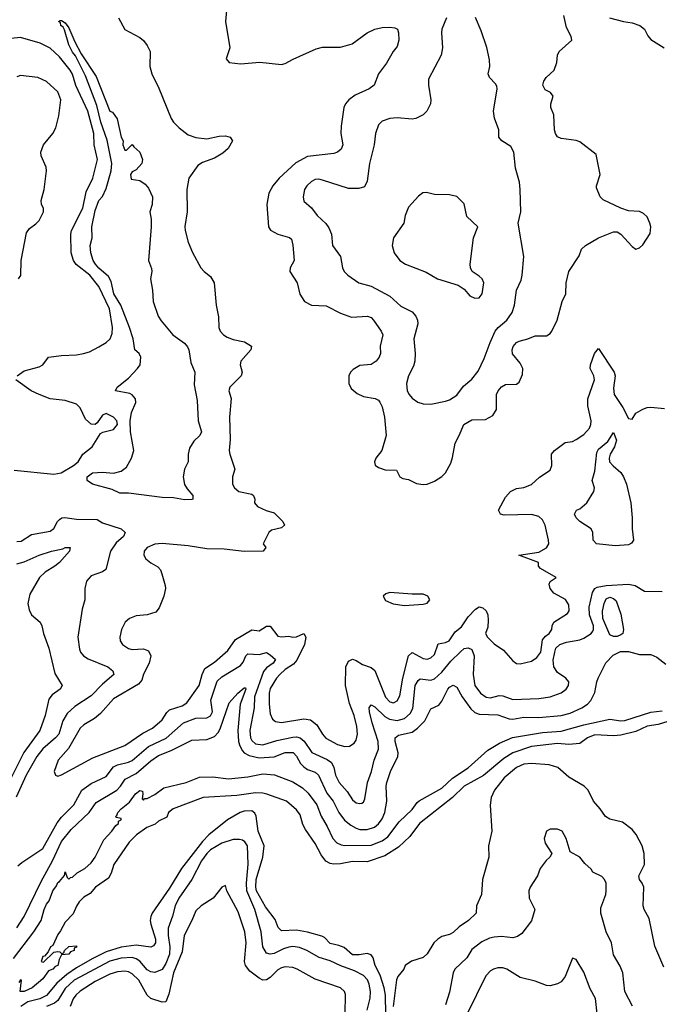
# Model space of a CAD drawing. Header units: inches. Extents: x 1552611 to 1694776, y 811966 to 917215.
# Tile 127 of 256: x 1620186 to 1623616, y 841381 to 846660. Entities that reach past the tile are written whole.
import ezdxf

# ---------------------------------------------------------------- set-up
doc = ezdxf.new("R2010")
doc.units = ezdxf.units.IN
doc.header["$MEASUREMENT"] = 0
doc.layers.add('B6824', color=7, linetype='Continuous')

msp = doc.modelspace()

# ---------------------------------------------------------------- linework, layer by layer
at = {"layer": 'B6824', "color": 5}
for points, elevation in [([(1621294.2, 846710), (1621289.2, 846650), (1621312, 846510), (1621294, 846450), (1621310, 846430.8), (1621370, 846424.2), (1621473, 846433), (1621590, 846419.5), (1621610, 846425.3), (1621651.6, 846448.4), (1621775.9, 846504.1), (1621810, 846512.6), (1621906.5, 846513.5), (1621969.4, 846530), (1622050, 846590.3), (1622090, 846610.3), (1622130, 846618), (1622170, 846619.6), (1622197.3, 846617.3), (1622211.8, 846610), (1622217.3, 846590), (1622218.6, 846550), (1622210, 846516), (1622188.5, 846490), (1622153.6, 846426.4), (1622110.3, 846370), (1622087, 846310), (1622060.4, 846290), (1621984.9, 846255.1), (1621951.4, 846230), (1621933.6, 846210), (1621924.9, 846190), (1621909.4, 846090), (1621908.7, 846050), (1621918.3, 845990), (1621910, 845966.6), (1621890.8, 845949.2), (1621870, 845942.2), (1621730, 845926.4), (1621666.7, 845893.3), (1621576.5, 845810), (1621544.2, 845770), (1621522, 845730), (1621511.3, 845670), (1621520.9, 845550), (1621531.2, 845531.2), (1621570.5, 845510), (1621633, 845493), (1621643.6, 845483.6), (1621651.5, 845451.5), (1621657.7, 845370), (1621636.5, 845330), (1621634.9, 845310), (1621674.2, 845250), (1621687.8, 845187.8), (1621713.8, 845150), (1621750, 845130.2), (1621830, 845125.8), (1621906.6, 845086.6), (1621965.3, 845065.3), (1622051.4, 845071.4), (1622070, 845063), (1622083, 845050), (1622124.2, 844990), (1622134, 844970), (1622119.7, 844910), (1622121.3, 844870), (1622114, 844850), (1622098.3, 844830), (1622070, 844810.8), (1622010, 844805.6), (1621974.7, 844785.3), (1621960.3, 844770), (1621951.7, 844750), (1621950.3, 844710), (1621963.1, 844683.1), (1621995.6, 844655.6), (1622030, 844639.1), (1622092, 844630), (1622110, 844621), (1622117.3, 844610), (1622130, 844584.7), (1622142.6, 844530), (1622150.3, 844430), (1622128, 844350), (1622095.8, 844310), (1622088.4, 844290), (1622092.2, 844272.2), (1622110, 844259.5), (1622146.5, 844246.5), (1622205.8, 844245.8), (1622224.9, 844210), (1622240.3, 844200.3), (1622270, 844194.9), (1622313, 844173), (1622350, 844167.7), (1622370, 844170.2), (1622410, 844186.2), (1622449.8, 844210.2), (1622469.7, 844230), (1622497.5, 844282.5), (1622507.4, 844312.6), (1622520.3, 844390), (1622542.8, 844430), (1622567.6, 844490), (1622610, 844514), (1622683.1, 844516.9), (1622722.7, 844537.3), (1622742.9, 844570), (1622742.5, 844650), (1622751.7, 844670), (1622770, 844691), (1622790, 844703.5), (1622850, 844706.5), (1622863.9, 844716.1), (1622882.4, 844757.6), (1622883.5, 844790), (1622870, 844818.5), (1622828.3, 844868.3), (1622827, 844890), (1622832.7, 844907.3), (1622850, 844929), (1622864.2, 844935.8), (1622911.3, 844948.7), (1622950, 844965.8), (1623010, 844965.6), (1623030, 844977.4), (1623039.3, 844990), (1623067.6, 845050), (1623094, 845150), (1623114.3, 845190), (1623116.4, 845250), (1623130, 845311), (1623186.3, 845393.7), (1623198, 845430), (1623219.7, 845450), (1623290, 845491.2), (1623370, 845523.2), (1623390, 845522.7), (1623408.5, 845510), (1623470, 845444), (1623490, 845430.6), (1623510, 845437.3), (1623526.3, 845453.7), (1623565.9, 845514.1), (1623569.7, 845550), (1623564.4, 845570), (1623550, 845603.7), (1623530, 845622), (1623510, 845632), (1623450, 845636.2), (1623410, 845649.5), (1623314, 845694), (1623299.3, 845710), (1623278.4, 845758.4), (1623278, 845770), (1623298, 845830), (1623277.5, 845937.5), (1623190, 846005.1), (1623170, 846012.3), (1623090, 846022.4), (1623070, 846032.3), (1623058.7, 846050), (1623053.3, 846070), (1623049.7, 846150), (1623033.6, 846190), (1623033.6, 846210), (1623047, 846250), (1623032.3, 846270), (1623004, 846284), (1622991.5, 846310), (1622996.3, 846330), (1623009.6, 846350), (1623052.3, 846390), (1623066, 846430), (1623069.3, 846470), (1623079.3, 846490), (1623146, 846550), (1623142.7, 846570), (1623118.8, 846618.8), (1623103.1, 846683.1)], 820), ([(1620716.5, 846670), (1620750, 846608.2), (1620830, 846564), (1620850, 846548), (1620870, 846521.6), (1620885.2, 846490), (1620883.8, 846410), (1620894.2, 846370), (1620932.4, 846292.4), (1620997.7, 846130), (1621010.6, 846110.6), (1621041, 846081), (1621090, 846043.2), (1621130, 846028.1), (1621190, 846020.6), (1621255.4, 846035.4), (1621290, 846037.4), (1621315.5, 846030), (1621326.3, 846010), (1621304.1, 845970), (1621275.5, 845944.5), (1621230, 845917.1), (1621165.5, 845894.5), (1621140.8, 845879.2), (1621092.4, 845810), (1621081.5, 845750), (1621084.1, 845630), (1621072.2, 845552.2), (1621073.2, 845530), (1621090, 845467.3), (1621112.1, 845412.1), (1621158, 845330), (1621174.4, 845310), (1621210, 845283.1), (1621228, 845250), (1621239.6, 845130), (1621252.9, 845067.1), (1621253.7, 845010), (1621260.4, 844990), (1621279.5, 844970), (1621298.9, 844958.9), (1621330, 844946.3), (1621392.3, 844932.3), (1621428.9, 844910), (1621424.9, 844890), (1621372.3, 844830), (1621367.4, 844810), (1621378.6, 844770), (1621373.7, 844750), (1621313.4, 844690), (1621307.5, 844670), (1621320.3, 844630), (1621310.5, 844529.5), (1621314, 844410), (1621309.6, 844349.6), (1621312, 844330), (1621340.3, 844250), (1621326.7, 844210), (1621327.2, 844170), (1621337.6, 844150), (1621360.7, 844130), (1621430, 844116.1), (1621440.4, 844110), (1621447.7, 844090), (1621445.8, 844070), (1621461.7, 844050), (1621507.9, 844027.9), (1621550, 844016.3), (1621596.4, 843970), (1621606.8, 843950), (1621590, 843936), (1621536, 843924), (1621522, 843910), (1621491.3, 843850), (1621506, 843830), (1621491.3, 843810), (1621390, 843809.4), (1621282.1, 843822.1), (1621190, 843822.7), (1621090, 843839.3), (1620950, 843851.2), (1620910, 843848.7), (1620868.9, 843830), (1620853.1, 843810), (1620851.7, 843790), (1620863.1, 843770), (1620890, 843747.7), (1620927.1, 843727.1), (1620941.1, 843710), (1620948.9, 843690), (1620966.6, 843626.6), (1620967.7, 843610), (1620958.6, 843570), (1620933.9, 843506.1), (1620915.6, 843484.4), (1620870.2, 843469.8), (1620810, 843464.8), (1620775.5, 843450), (1620752, 843430), (1620731.5, 843390), (1620722.7, 843350), (1620724.9, 843330), (1620738, 843310), (1620769, 843289), (1620790, 843283.9), (1620850, 843287.4), (1620877.1, 843277.1), (1620890.1, 843250), (1620880.9, 843210), (1620850, 843151), (1620840.2, 843119.8), (1620822.7, 843097.3), (1620690, 843018.3), (1620620.2, 842939.8), (1620587.1, 842912.9), (1620530, 842879.8), (1620510, 842860.9), (1620447.3, 842752.7), (1620392.4, 842690), (1620370.8, 842630), (1620378, 842610), (1620390, 842604.9), (1620410, 842610.7), (1620577.9, 842702.1), (1620750, 842769.6), (1620845.9, 842834.1), (1620898.5, 842861.5), (1620950, 842906.3), (1620974.4, 842945.6), (1620990, 842960.4), (1621058.1, 842981.9), (1621082.4, 842997.6), (1621147.9, 843090), (1621164.7, 843150), (1621179.2, 843180.8), (1621230, 843216.3), (1621301.7, 843278.3), (1621343.1, 843336.9), (1621430, 843388.9), (1621470, 843383.5), (1621510, 843408.8), (1621530, 843409.3), (1621570, 843355.1), (1621590, 843351.4), (1621630, 843354.8), (1621650, 843349.6), (1621670, 843351.3), (1621710, 843370.1), (1621720.4, 843350), (1621712.8, 843310), (1621672.8, 843227.2), (1621654.4, 843205.6), (1621610, 843176.3), (1621580.5, 843150), (1621562.8, 843130), (1621530, 843075.1), (1621524.5, 843050), (1621523.1, 842990), (1621530, 842939.1), (1621542.2, 842910), (1621558.3, 842898.3), (1621590, 842892.2), (1621710, 842911.2), (1621745.6, 842905.6), (1621779.7, 842879.7), (1621809.1, 842829.1), (1621827.8, 842807.8), (1621890, 842773.4), (1621930, 842763.2), (1621954, 842766), (1621978.7, 842781.3), (1621990, 842797.1), (1621996.7, 842830), (1621992.9, 842870), (1621978.7, 842930), (1621954.5, 842994.5), (1621932.7, 843090), (1621934.2, 843190), (1621950, 843221.2), (1621970, 843232.4), (1621990, 843225.2), (1622023.6, 843203.6), (1622070, 843187.3), (1622090, 843171.7), (1622147.2, 843027.2), (1622170, 843003.7), (1622190, 842997.8), (1622210, 843007.6), (1622224.3, 843035.7), (1622239.6, 843130), (1622270.6, 843250), (1622290, 843266.6), (1622350, 843234.6), (1622370, 843231.2), (1622390, 843238.1), (1622410, 843256.9), (1622430, 843313.1), (1622470, 843321.3), (1622489.7, 843330), (1622521.3, 843378.7), (1622554.1, 843405.9), (1622590, 843458.4), (1622630, 843499.7), (1622650, 843511.6), (1622670, 843506.8), (1622686.8, 843490), (1622695.4, 843470), (1622698.7, 843441.3), (1622695.9, 843404.1), (1622682.8, 843370), (1622694.9, 843350), (1622730, 843314.6), (1622779.6, 843279.6), (1622830, 843222.6), (1622850, 843208.7), (1622870, 843206), (1622930, 843221.3), (1622959.4, 843240.6), (1622979.6, 843270), (1622990, 843335.2), (1623005.4, 843354.6), (1623025.8, 843370), (1623039.8, 843390), (1623040.4, 843410), (1623049.8, 843430), (1623122.9, 843477.1), (1623131.5, 843490), (1623130, 843522.7), (1623112.1, 843552.1), (1623050, 843586.3), (1623029.8, 843610), (1623025.3, 843634.7), (1623031.2, 843648.8), (1623062, 843670), (1622978, 843718), (1622968, 843730), (1622968, 843750), (1622862, 843790), (1622970, 843804.6), (1623011.3, 843828.7), (1623022.4, 843850), (1623021.5, 843870), (1623004, 843950), (1622990, 843978.7), (1622970, 843996), (1622930, 844007.3), (1622784, 844004), (1622763.6, 844010), (1622753, 844030), (1622790, 844099.5), (1622817.6, 844130), (1622850, 844146.3), (1622890, 844152.1), (1622930, 844168.3), (1622972.3, 844207.7), (1623030, 844245.7), (1623038.4, 844270), (1623036.8, 844330), (1623052.8, 844350), (1623110, 844393.4), (1623150, 844399.5), (1623170, 844410.3), (1623210, 844436.5), (1623241.1, 844470), (1623249, 844490), (1623249.9, 844510), (1623232.8, 844590), (1623233, 844627), (1623268.1, 844730), (1623264.4, 844750), (1623245, 844790), (1623247.4, 844810), (1623268, 844870), (1623290, 844897), (1623373.3, 844770), (1623378.5, 844750), (1623370, 844684), (1623372.8, 844650), (1623420.3, 844580.3), (1623450, 844522), (1623470, 844518), (1623489.4, 844550.6), (1623527.2, 844572.8), (1623550, 844580.7), (1623570, 844583), (1623643.7, 844576.3)], 780), ([(1622474.6, 846670), (1622450.3, 846610), (1622448, 846590), (1622452.6, 846510), (1622446.5, 846470), (1622378.5, 846341.5), (1622377.4, 846310), (1622391.4, 846230), (1622388.9, 846210), (1622368.8, 846170), (1622349.3, 846150.7), (1622310, 846131), (1622290, 846127.6), (1622210, 846133.6), (1622170, 846130.8), (1622130, 846116.3), (1622110, 846097), (1622094, 846050), (1622087.3, 845990), (1622060.9, 845890), (1622050, 845794), (1622035.1, 845764.9), (1622005.1, 845754.9), (1621950, 845755.3), (1621810, 845799.4), (1621790, 845804.4), (1621770, 845803.1), (1621750, 845792.8), (1621725.8, 845770), (1621713.8, 845750), (1621705.8, 845710), (1621710, 845686.4), (1621750.9, 845650.9), (1621781.5, 845610), (1621827.1, 845567.1), (1621844.2, 845544.2), (1621857.1, 845510), (1621863.5, 845450), (1621906.3, 845390), (1621917, 845330), (1621926, 845310), (1621946.4, 845290), (1622003.7, 845250), (1622070, 845232.3), (1622170, 845178), (1622230, 845125.2), (1622290, 845094), (1622310.7, 845070.7), (1622319.1, 845050), (1622320.8, 845030), (1622298.6, 844950), (1622307.1, 844870), (1622304.2, 844830), (1622297.4, 844802.6), (1622271.5, 844750), (1622259.5, 844710), (1622263.8, 844670), (1622274.9, 844650), (1622290.3, 844630.3), (1622320.7, 844610), (1622350, 844600.3), (1622390, 844599.6), (1622470, 844615.3), (1622490, 844622.6), (1622530, 844647.4), (1622565.3, 844694.7), (1622610, 844733.6), (1622643.8, 844776.2), (1622677, 844843), (1622708.2, 844930), (1622735.4, 844990), (1622751.4, 845010), (1622797.6, 845050), (1622826.4, 845090), (1622839.8, 845130), (1622849.8, 845210), (1622875.5, 845264.5), (1622880.4, 845290), (1622888.8, 845390), (1622859.2, 845570), (1622873.9, 845630), (1622869.9, 845750), (1622865.4, 845790), (1622843.7, 845863.7), (1622836.1, 845950), (1622819.8, 845979.8), (1622771.5, 846010), (1622755.6, 846030), (1622755.1, 846070), (1622731.8, 846131.8), (1622725.8, 846170), (1622746.3, 846290), (1622743.6, 846303.6), (1622737, 846317), (1622704.5, 846350), (1622698.4, 846370), (1622707.7, 846410), (1622705.4, 846445.4), (1622690.5, 846510.5), (1622660.5, 846600.5), (1622630, 846672.7)], 840), ([(1623347.7, 846670), (1623424, 846650), (1623470, 846643.9), (1623510.2, 846630), (1623536.6, 846610), (1623554.4, 846574.4), (1623570, 846554.6), (1623642, 846510)], 820), ([(1620172.6, 844750), (1620210, 844777.8), (1620290, 844799.2), (1620309.6, 844810), (1620340.9, 844850), (1620410, 844859.4), (1620490, 844863.5), (1620528.8, 844871.2), (1620559.9, 844880.1), (1620610, 844906.2), (1620649.8, 844930), (1620670.7, 844950), (1620682, 844978), (1620684.6, 845010), (1620668.1, 845110), (1620611.1, 845230), (1620561.4, 845290), (1620488.2, 845348.2), (1620474.2, 845370), (1620461.9, 845410), (1620459.9, 845510), (1620464.7, 845530), (1620525.3, 845650), (1620542.7, 845737.3), (1620577.6, 845810), (1620604.1, 845910), (1620586.1, 845990), (1620584.4, 846050), (1620551.3, 846170), (1620486.8, 846306.8), (1620468.5, 846368.5), (1620457.7, 846390), (1620400.5, 846460.5), (1620350, 846507), (1620295.2, 846535.2), (1620190, 846565.6), (1620139.9, 846560.1)], 780), ([(1620179.6, 845270), (1620191.5, 845288.5), (1620195, 845370), (1620222.8, 845517.2), (1620238.8, 845541.2), (1620273.6, 845566.4), (1620290, 845584.4), (1620313.8, 845630), (1620314.5, 845650), (1620304, 845670), (1620301.1, 845690), (1620317.5, 845750), (1620329.8, 845850), (1620328.8, 845870), (1620301.8, 845930), (1620300.2, 845950), (1620314.1, 845990), (1620363.2, 846050), (1620379.1, 846080.9), (1620396.1, 846143.9), (1620407.5, 846230), (1620390, 846273.1), (1620330, 846328.5), (1620284, 846350), (1620190, 846360.8), (1620170, 846353.1)], 820), ([(1620155.7, 844244.3), (1620370, 844223.9), (1620408.8, 844231.2), (1620475.3, 844270), (1620500.6, 844290), (1620524.5, 844330), (1620575.1, 844370), (1620618.7, 844441.3), (1620631.3, 844448.7), (1620690, 844463), (1620710.7, 844490), (1620707, 844510), (1620689.5, 844530), (1620650, 844549.6), (1620630, 844539.6), (1620601.6, 844498.4), (1620590.3, 844489.7), (1620570, 844491.9), (1620539.2, 844519.2), (1620510, 844579.8), (1620490, 844599.5), (1620430, 844618.1), (1620350, 844628.1), (1620290.7, 844650), (1620247.3, 844670), (1620166, 844730)], 780), ([(1620170, 843862.2), (1620195, 843865), (1620250, 843899.4), (1620350, 843917.4), (1620370, 843931.5), (1620389.2, 843970), (1620399.4, 843980.6), (1620411.3, 843988.7), (1620428.9, 843991.1), (1620490, 843982.1), (1620601, 843981), (1620630, 843962.9), (1620730.4, 843930.4), (1620751, 843910), (1620742.4, 843890), (1620703.8, 843856.2), (1620673.4, 843810), (1620647.2, 843712.8), (1620630, 843700.4), (1620570, 843678.9), (1620544.2, 843650), (1620534.6, 843610), (1620535.6, 843550), (1620520.7, 843499.3), (1620497.5, 843350), (1620506.1, 843286.1), (1620512.3, 843270), (1620528.8, 843248.8), (1620553.1, 843233.1), (1620659.6, 843190), (1620685.2, 843170), (1620690.2, 843150), (1620630, 843097.4), (1620570, 843035.2), (1620481.5, 842978.5), (1620439.9, 842940.1), (1620418.2, 842901.8), (1620395.3, 842830), (1620378.2, 842810), (1620310, 842751.4), (1620277.8, 842710), (1620221.3, 842610), (1620167.6, 842492.4)], 760), ([(1620170, 843743.5), (1620210, 843753.8), (1620290, 843789), (1620356.3, 843810), (1620417.1, 843822.9), (1620430.2, 843830.2), (1620457.3, 843830), (1620452.9, 843810), (1620398.8, 843750), (1620375.2, 843730), (1620322.3, 843697.7), (1620293.1, 843670), (1620240.4, 843579.6), (1620230.1, 843530.1), (1620236.6, 843496.6), (1620250, 843470.2), (1620295.8, 843430), (1620305.7, 843410), (1620313.4, 843370), (1620342.8, 843290), (1620374.2, 843154.2), (1620413.4, 843090), (1620402.6, 843070), (1620360.2, 843039.8), (1620342.8, 843017.2), (1620322.8, 842930), (1620293.8, 842850), (1620208.4, 842731.6), (1620114.9, 842545.1)], 740), ([(1620176.9, 842123.1), (1620197.8, 842142.2), (1620310, 842216.9), (1620386.3, 842353.7), (1620410, 842384.3), (1620475.7, 842450), (1620518.9, 842530), (1620570, 842565.7), (1620650, 842602.2), (1620690, 842654.9), (1620710, 842665.7), (1620770, 842680.1), (1620790, 842689.2), (1620876.6, 842763.4), (1620971.9, 842808.1), (1621064.8, 842890), (1621130, 842916), (1621190, 842917.8), (1621210, 842928.6), (1621219.2, 842950), (1621211.3, 843011.3), (1621245.5, 843114.5), (1621270, 843137.2), (1621370, 843198.5), (1621383.6, 843216.4), (1621398.3, 843250), (1621410, 843260.9), (1621470, 843256.9), (1621510, 843266.7), (1621530, 843255.6), (1621558.2, 843230), (1621546.1, 843210), (1621510, 843184.5), (1621494.1, 843165.9), (1621444.9, 843030), (1621443.3, 842970), (1621420.3, 842850), (1621422.9, 842810), (1621430, 842795), (1621450, 842778.3), (1621490, 842772.4), (1621564.6, 842795.4), (1621650, 842813.2), (1621670, 842815.4), (1621690.7, 842810.7), (1621711.5, 842791.5), (1621751.8, 842731.8), (1621834.6, 842694.6), (1621857.4, 842677.4), (1621870, 842650.3), (1621878.7, 842610), (1621899.8, 842570), (1621941.8, 842521.8), (1621970, 842478.3), (1621990, 842462.3), (1622010, 842457), (1622020.1, 842459.9), (1622030, 842464.9), (1622037.4, 842482.6), (1622050.5, 842570), (1622072.2, 842630), (1622086.9, 842690), (1622110.5, 842750), (1622107.3, 842790), (1622075.5, 842890), (1622062.2, 842950), (1622059.8, 842970), (1622070, 842987.2), (1622090, 842975.3), (1622144.3, 842924.3), (1622169.5, 842909.5), (1622210, 842902.8), (1622250, 842913.9), (1622279.7, 842940.3), (1622293.5, 842966.5), (1622307.2, 843090), (1622321.8, 843118.2), (1622334.1, 843125.9), (1622390, 843119.2), (1622410, 843126.7), (1622450, 843161.6), (1622498.3, 843221.7), (1622550, 843270.9), (1622570, 843288.6), (1622590, 843292.5), (1622610, 843283.9), (1622623.6, 843250), (1622617.1, 843150), (1622626.5, 843090), (1622657.3, 843050), (1622687.9, 843027.9), (1622710, 843025.1), (1622757.7, 843037.7), (1622775.7, 843035.7), (1622830, 843015.9), (1622970, 843021.4), (1623030, 843030.6), (1623089.5, 843050.5), (1623116.5, 843070), (1623128.9, 843090), (1623130.8, 843110), (1623113.7, 843130), (1623070, 843160.7), (1623050, 843189.7), (1623047, 843227), (1623054.5, 843270), (1623061.6, 843290), (1623082.6, 843310), (1623117.5, 843322.5), (1623190, 843336), (1623210, 843343.7), (1623250.5, 843369.5), (1623258.8, 843381.2), (1623263.2, 843390), (1623262.2, 843410), (1623241, 843470), (1623240.1, 843510), (1623257, 843590), (1623270.2, 843609.8), (1623283.1, 843616.9), (1623330, 843627.4), (1623450, 843634.7), (1623486.5, 843626.5), (1623536, 843596), (1623630, 843594)], 760), ([(1620170, 841792), (1620210, 841851.3), (1620300.6, 842039.4), (1620362.2, 842150), (1620410, 842254.3), (1620461.7, 842318.3), (1620559.1, 842410), (1620597, 842463), (1620706.2, 842530), (1620727.1, 842550), (1620751.6, 842588.4), (1620810, 842619.5), (1620890, 842687.4), (1620930, 842715), (1620997.7, 842742.3), (1621110, 842797.5), (1621190, 842800.5), (1621230, 842817.4), (1621250, 842838.1), (1621261.6, 842858.4), (1621310, 842997.2), (1621355.9, 843050), (1621390, 843078.6), (1621397.5, 843077.5), (1621398.6, 843070), (1621367.8, 842990), (1621356.1, 842850), (1621359.9, 842790), (1621366.3, 842766.3), (1621380.2, 842740.2), (1621389.8, 842729.8), (1621415.7, 842715.7), (1621470, 842703.4), (1621550, 842707.5), (1621609, 842731), (1621651.7, 842731.7), (1621670, 842711), (1621691.8, 842671.8), (1621710, 842654.1), (1621730, 842640.3), (1621770, 842626), (1621788.4, 842610), (1621832.9, 842512.9), (1621867.5, 842470), (1621897.1, 842410), (1621928.3, 842368.3), (1621960.8, 842340.8), (1621990, 842325.1), (1622010, 842319.3), (1622050, 842319), (1622088.2, 842331.8), (1622110, 842349.1), (1622130, 842376.1), (1622143.9, 842410), (1622155.1, 842470), (1622151.6, 842550), (1622154.9, 842570), (1622174.2, 842630), (1622214.1, 842710), (1622215.7, 842730), (1622199.6, 842790), (1622199, 842810), (1622216.3, 842823.7), (1622290, 842840.3), (1622318.3, 842861.7), (1622358.1, 842901.9), (1622390, 842965.8), (1622434.3, 842985.7), (1622450, 843006), (1622481.5, 843070), (1622490, 843081), (1622510, 843091.8), (1622530, 843082), (1622558.2, 843030), (1622605.1, 842965.1), (1622626.3, 842946.3), (1622650, 842936.4), (1622750, 842933.2), (1622810, 842911.1), (1622830, 842909.2), (1622890, 842921), (1622970, 842918.3), (1623090, 842929.7), (1623137.1, 842942.9), (1623200.3, 842970), (1623230, 842989.6), (1623249.1, 843010), (1623270, 843052.7), (1623280.2, 843110), (1623288, 843130), (1623328.6, 843211.4), (1623367.5, 843252.5), (1623407.9, 843272.1), (1623450, 843272.7), (1623510, 843255.9), (1623570, 843256.1), (1623601.9, 843241.9), (1623650, 843204.2)], 740), ([(1620153.3, 841626.7), (1620262.8, 841770), (1620301.5, 841830), (1620317.8, 841890), (1620330, 841918.7), (1620344.7, 841935.3), (1620363.5, 841990), (1620383.3, 842016.7), (1620390, 842034.9), (1620399.7, 842040.3), (1620427.3, 842072.7), (1620430, 842090.7), (1620440.7, 842060.7), (1620450, 842051.3), (1620458.6, 842061.4), (1620470, 842063.1), (1620494, 842086), (1620534.8, 842110), (1620570, 842140.2), (1620590.9, 842170), (1620636.5, 842263.5), (1620681.1, 842310), (1620700.8, 842339.2), (1620715.4, 842350), (1620716.5, 842363.5), (1620731.1, 842370), (1620730, 842378), (1620703.1, 842383.1), (1620702, 842390), (1620707.2, 842392.8), (1620713.2, 842410), (1620729.6, 842430), (1620775.6, 842464.4), (1620807.1, 842510), (1620830, 842527.3), (1620844.7, 842524.7), (1620847.3, 842510), (1620842.5, 842482.5), (1620850, 842476), (1620855.9, 842484.1), (1620870, 842485.5), (1620910, 842506), (1620958.2, 842541.8), (1621079.5, 842570), (1621150, 842599.4), (1621221.6, 842601.6), (1621306, 842590), (1621410, 842601.5), (1621490, 842616.6), (1621552, 842612), (1621650, 842574.3), (1621702.1, 842542.1), (1621733.5, 842513.5), (1621780.1, 842450), (1621803, 842390), (1621835.4, 842335.4), (1621865.1, 842270), (1621886.5, 842246.5), (1621910, 842235.6), (1621930, 842233.1), (1622070, 842234.3), (1622130, 842258.3), (1622160.8, 842279.2), (1622220.1, 842359.9), (1622290, 842425.1), (1622317, 842463), (1622328.2, 842471.8), (1622450, 842540.4), (1622506.6, 842593.4), (1622591.1, 842648.9), (1622695.6, 842744.4), (1622759.3, 842780.7), (1622828.9, 842811.1), (1622990, 842839.3), (1623090, 842845.8), (1623210, 842879.7), (1623350, 842910.1), (1623410, 842900.8), (1623430, 842902.8), (1623570, 842947.7), (1623630, 842954.1)], 720), ([(1623661.9, 842898.1), (1623610, 842882.1), (1623550, 842872.2), (1623490, 842844.3), (1623410, 842824.6), (1623370, 842820.9), (1623270, 842826.1), (1623231.2, 842810), (1623190, 842779.1), (1623130, 842773.7), (1623070, 842779), (1622930, 842762.8), (1622830, 842728.7), (1622781.5, 842698.5), (1622672.6, 842607.4), (1622568.8, 842551.2), (1622505.9, 842490), (1622329.5, 842350.5), (1622278.2, 842281.8), (1622216.6, 842223.4), (1622143.1, 842176.9), (1622050, 842145.7), (1621970, 842147.2), (1621905.4, 842134.6), (1621870, 842132.7), (1621850, 842136), (1621828, 842148), (1621801.9, 842181.9), (1621770, 842243.1), (1621718.7, 842318.7), (1621704.5, 842344.5), (1621690, 842396.3), (1621670, 842424.2), (1621617.3, 842470), (1621511.7, 842508.3), (1621490, 842513.6), (1621450, 842514.2), (1621350, 842500.2), (1621170, 842490.9), (1621008.9, 842430), (1620984.5, 842410), (1620975.3, 842384.7), (1620930, 842362.6), (1620912.8, 842347.2), (1620868.2, 842330), (1620812.9, 842290), (1620772.8, 842250), (1620691, 842130), (1620675.8, 842084.2), (1620661.8, 842058.2), (1620593.1, 842010), (1620564.7, 841975.3), (1620530, 841956.1), (1620505.1, 841930), (1620490, 841907.6), (1620473.5, 841866.5), (1620430, 841821.3), (1620405.3, 841774.7), (1620390, 841756.3), (1620363.1, 841696.9), (1620351, 841690), (1620338, 841662), (1620319.8, 841640.2), (1620310, 841637.2), (1620302, 841610), (1620313.6, 841606.4), (1620370, 841661), (1620390, 841664.7), (1620402, 841662), (1620410, 841654), (1620422, 841658), (1620426, 841670), (1620450, 841692), (1620490, 841694), (1620490, 841688), (1620478, 841682), (1620478, 841670), (1620458, 841662), (1620449.3, 841649.3), (1620410, 841646), (1620398, 841622), (1620390.4, 841590), (1620376.7, 841583.3), (1620364.7, 841570), (1620339.8, 841560.2), (1620310, 841518), (1620253.7, 841470), (1620210, 841449.8), (1620189, 841450), (1620195.3, 841510), (1620190, 841511.8), (1620182, 841498)], 720), ([(1623639.5, 841579.5), (1623592.4, 841692.4), (1623561.5, 841841.5), (1623533.6, 841890), (1623529.7, 841909.7), (1623531.7, 842010), (1623524.4, 842030), (1623509, 842050), (1623505.4, 842070), (1623535.3, 842130), (1623534.1, 842190), (1623523.7, 842230), (1623492.1, 842292.1), (1623470, 842319.3), (1623418.6, 842358.6), (1623350, 842374.5), (1623327.3, 842387.3), (1623298.5, 842430), (1623262, 842470), (1623234, 842530), (1623212.1, 842550), (1623130, 842598.6), (1623071.6, 842650), (1623025.5, 842665.5), (1622930, 842672.8), (1622890, 842669.3), (1622849.3, 842650.7), (1622784.3, 842595.7), (1622731.6, 842530), (1622714.6, 842490), (1622709.5, 842449.5), (1622716.9, 842310), (1622699.5, 842230), (1622701, 842170), (1622667.5, 842050), (1622662, 841970), (1622634.7, 841910), (1622633.7, 841870), (1622592.4, 841830), (1622543.2, 841796.8), (1622510, 841766.8), (1622490, 841755.9), (1622450, 841744.4), (1622428.9, 841731.1), (1622406.9, 841710), (1622370, 841652), (1622350, 841631.8), (1622287, 841613), (1622253, 841590), (1622244.9, 841570), (1622214, 841530), (1622207.3, 841512.7), (1622188.9, 841370)], 740), ([(1622150, 841328), (1622147.5, 841430), (1622140.8, 841470), (1622118.2, 841538.2), (1622092.8, 841590), (1622081.6, 841630), (1622070, 841647.1), (1622050, 841654), (1622005.6, 841645.6), (1621970, 841647.3), (1621925.3, 841685.3), (1621896.9, 841696.9), (1621850, 841707.1), (1621819.7, 841739.7), (1621807, 841747), (1621728.6, 841768.6), (1621670, 841778.4), (1621590, 841774.6), (1621572.2, 841792.2), (1621555.4, 841835.4), (1621504.3, 841904.3), (1621456.1, 841990), (1621452, 842010), (1621454.5, 842050), (1621489.5, 842170), (1621496.7, 842230), (1621465, 842310), (1621453.2, 842390), (1621446.9, 842406.9), (1621430, 842418.3), (1621390, 842417), (1621368.4, 842410), (1621300.6, 842370), (1621199.6, 842290), (1621165.9, 842254.1), (1621053.6, 842110), (1620990, 842003.2), (1620896.6, 841870), (1620888.7, 841851.3), (1620885.5, 841830), (1620888.5, 841810), (1620913.9, 841730), (1620913.7, 841710), (1620904.5, 841695.5), (1620890, 841687.1), (1620810, 841698.4), (1620730, 841687.7), (1620650, 841663.1), (1620574.7, 841625.3), (1620490, 841576.2), (1620439.6, 841540.4), (1620386.1, 841493.9), (1620330, 841428.6), (1620294.2, 841410), (1620230, 841393.8), (1620192.6, 841370)], 740), ([(1623471.9, 841371.9), (1623430.8, 841450), (1623420.3, 841550), (1623405.8, 841585.8), (1623370, 841647), (1623359.3, 841710), (1623329.8, 841770), (1623302.4, 841870), (1623302.2, 841897.8), (1623328.4, 841970), (1623330.9, 841990), (1623329.8, 842030), (1623322.2, 842050), (1623307.1, 842067.1), (1623259.6, 842090), (1623250, 842106), (1623216.6, 842136.6), (1623189.7, 842169.7), (1623138, 842198), (1623116.8, 842270), (1623095.1, 842310), (1623070, 842320.4), (1623030, 842319.7), (1623010, 842309.2), (1622998, 842270), (1623004.3, 842244.3), (1623038.8, 842190), (1623028.2, 842170), (1623008.3, 842151.7), (1622977.1, 842110), (1622962.6, 842070), (1622923.6, 842010), (1622916.5, 841990), (1622916.9, 841950), (1622948.7, 841890), (1622931.1, 841828.9), (1622879.1, 841760.9), (1622855.9, 841744.1), (1622830, 841738), (1622770, 841743.9), (1622730, 841741.7), (1622704.9, 841735.1), (1622664.2, 841715.8), (1622610, 841674.3), (1622583.6, 841630), (1622519.3, 841570), (1622510.7, 841549.3), (1622490, 841446.6), (1622470, 841378.4)], 760), ([(1622048.7, 841350), (1622065.2, 841414.8), (1622067.7, 841450), (1622060.8, 841490), (1622051.8, 841511.8), (1622030, 841535.6), (1621981.5, 841561.5), (1621907.2, 841587.2), (1621850, 841614.5), (1621791.8, 841631.8), (1621726.4, 841670), (1621685.6, 841685.6), (1621650.3, 841690.3), (1621630, 841687.8), (1621601, 841679), (1621550, 841654.3), (1621530, 841649.9), (1621510, 841656.3), (1621490.4, 841690), (1621480.4, 841770), (1621446.6, 841890), (1621403.8, 841990), (1621401.6, 842030), (1621411.7, 842131.7), (1621408.4, 842230), (1621393.2, 842253.2), (1621380.5, 842260.5), (1621364.9, 842264.9), (1621330, 842264), (1621270, 842244.8), (1621209.8, 842210.2), (1621189.3, 842190), (1621160.9, 842150), (1621108.7, 842050), (1621039.9, 841950), (1621019.7, 841910), (1621005.7, 841854.3), (1620982.3, 841790), (1620982.1, 841750), (1620991.6, 841690), (1620988.6, 841650), (1620970, 841600.2), (1620950, 841567.1), (1620910, 841552.5), (1620890, 841554.7), (1620870, 841566.3), (1620830, 841612.3), (1620810, 841625.2), (1620790, 841631.3), (1620730, 841629.3), (1620670, 841611.8), (1620477.8, 841510), (1620430, 841466.4), (1620390, 841401.9), (1620373.5, 841386.5), (1620329.8, 841370.2)], 760), ([(1621931.2, 841330), (1621933.6, 841433.6), (1621927.3, 841450), (1621906, 841470), (1621770, 841516.5), (1621674, 841570), (1621650, 841578.4), (1621610, 841581.7), (1621590, 841576.8), (1621570, 841565.6), (1621530, 841524.1), (1621510, 841511.9), (1621490, 841511.3), (1621470, 841520.7), (1621419.6, 841559.6), (1621396.2, 841590), (1621392.2, 841610), (1621400.4, 841710), (1621392.7, 841770), (1621357.7, 841877.7), (1621296.9, 841990), (1621290, 842018), (1621270, 842009.3), (1621223.1, 841950), (1621158.4, 841910), (1621130, 841882), (1621109.3, 841830), (1621067.7, 841750), (1621057.6, 841662.4), (1621010, 841550.8), (1620985.3, 841434.7), (1620970, 841394.7), (1620950, 841393.3), (1620890, 841411.5), (1620869.9, 841430), (1620825.3, 841510), (1620790, 841544.6), (1620770, 841554.9), (1620750, 841558.8), (1620710, 841556), (1620670, 841543.4), (1620590, 841504.2), (1620510, 841452.3), (1620486.6, 841430), (1620473, 841410), (1620456.1, 841370)], 780), ([(1623282.9, 841330), (1623273.2, 841413.2), (1623244.2, 841464.2), (1623210, 841552.7), (1623170, 841621.2), (1623150, 841629), (1623111.1, 841530), (1623090, 841501), (1623070, 841490.9), (1623030, 841480.4), (1623010, 841482.3), (1622950, 841504.5), (1622870, 841525), (1622798.7, 841570), (1622777.1, 841577.1), (1622750, 841577), (1622727, 841570), (1622710, 841559.8), (1622685.4, 841534.6), (1622586, 841330)], 780)]:
    msp.add_lwpolyline(points, dxfattribs=dict(at, elevation=elevation))
for points, elevation in [([(1620750, 845961), (1620759, 845961), (1620790, 845991.3), (1620798, 845978), (1620830, 845950.8), (1620844, 845910), (1620840.7, 845890), (1620810, 845856), (1620790, 845844), (1620780.7, 845830), (1620784.7, 845804.7), (1620830, 845798.8), (1620858.8, 845778.8), (1620876.2, 845756.2), (1620898.7, 845710), (1620897.1, 845670), (1620883.8, 845630), (1620890.3, 845590.3), (1620890.3, 845550.3), (1620877.6, 845370), (1620893, 845327), (1620894.7, 845310), (1620887.5, 845270), (1620898.2, 845210), (1620902.6, 845150), (1620928.5, 845070), (1620944.8, 845044.8), (1621007.2, 844970), (1621070, 844925.4), (1621086.4, 844906.4), (1621093.4, 844890), (1621102.9, 844822.9), (1621126, 844770), (1621121.7, 844701.7), (1621138, 844618), (1621143.2, 844510), (1621161.1, 844450), (1621152.7, 844430), (1621120.1, 844399.9), (1621097.3, 844362.7), (1621088.6, 844330), (1621089.3, 844290), (1621070.2, 844250), (1621062.7, 844210), (1621070, 844168.2), (1621084.4, 844144.4), (1621114.9, 844110), (1621114.9, 844090), (1621110, 844088.2), (1621070, 844085.4), (1621010, 844096.7), (1620950, 844097.9), (1620770, 844122.1), (1620722.4, 844122.4), (1620681.7, 844141.7), (1620577.4, 844170), (1620547.7, 844190), (1620547.3, 844210), (1620575.8, 844230), (1620630, 844234.4), (1620690, 844229.1), (1620730, 844238.8), (1620758.1, 844261.9), (1620785.3, 844310), (1620798.8, 844350), (1620780.3, 844450), (1620778.6, 844510), (1620785.9, 844554.1), (1620808.1, 844608.1), (1620807, 844627), (1620790, 844649.8), (1620775.9, 844655.9), (1620699, 844670), (1620709.6, 844690), (1620770, 844737.6), (1620818, 844790), (1620831.9, 844810), (1620835.8, 844850), (1620826, 844870), (1620804.4, 844890), (1620794, 844950), (1620774.5, 845010), (1620729.2, 845129.2), (1620690.5, 845190), (1620676.9, 845256.9), (1620662.7, 845282.7), (1620610, 845328.1), (1620592.8, 845350), (1620580.4, 845370), (1620567.1, 845410), (1620564, 845450), (1620574.7, 845490), (1620573.5, 845550), (1620590, 845637.3), (1620610, 845690.6), (1620630, 845712.7), (1620650, 845755.8), (1620677.5, 845850), (1620679.6, 845890), (1620654.6, 846014.6), (1620620.5, 846110), (1620599.3, 846199.3), (1620538.6, 846358.6), (1620486.1, 846466.1), (1620470, 846486.6), (1620450, 846525.1), (1620426.1, 846606.1), (1620419.5, 846619.5), (1620407.4, 846630), (1620404.2, 846644.2), (1620395.1, 846650), (1620403.9, 846656.1), (1620410, 846656.5), (1620430, 846643.1), (1620450, 846615.8), (1620481.6, 846541.6), (1620516.4, 846476.4), (1620595.7, 846355.7), (1620670, 846170.6), (1620684.4, 846164.4), (1620708.2, 846128.2), (1620730, 846031), (1620741, 846010), (1620738.8, 845990)], 760), ([(1622366.8, 845733.2), (1622347.3, 845732.7), (1622325.2, 845714.8), (1622270, 845655.1), (1622253.4, 845610), (1622244.9, 845570), (1622190.5, 845490), (1622183.8, 845450), (1622193.4, 845410), (1622223.8, 845370), (1622254, 845350), (1622366.1, 845306.1), (1622425.5, 845270), (1622536.8, 845236.8), (1622570, 845214.9), (1622598.9, 845178.9), (1622626.4, 845166.4), (1622650, 845169.2), (1622665.1, 845190), (1622674.6, 845250), (1622665.7, 845270), (1622650, 845285.7), (1622611.5, 845310), (1622602.7, 845330), (1622602, 845350), (1622619.1, 845490), (1622642.7, 845550), (1622584.4, 845604.4), (1622570, 845673.3), (1622530, 845712.3), (1622490, 845722), (1622410, 845722.7)], 860), ([(1623379.5, 843839.5), (1623278.4, 843850), (1623260.4, 843870), (1623259.3, 843910), (1623249.7, 843930), (1623188.6, 843970), (1623169.8, 843990), (1623160.5, 844010), (1623172.3, 844030), (1623190, 844038.3), (1623226.4, 844070), (1623263.9, 844130), (1623267.4, 844150), (1623255.1, 844190), (1623270, 844238.8), (1623280.4, 844339.6), (1623290, 844358.2), (1623340.4, 844399.6), (1623370, 844446.4), (1623386.2, 844406.2), (1623375.5, 844370), (1623352.7, 844330), (1623346.5, 844310), (1623348.4, 844290), (1623367.4, 844267.4), (1623410, 844231.9), (1623424.1, 844210), (1623440.4, 844170), (1623462.5, 844070), (1623470.5, 843990), (1623470.1, 843930), (1623477.7, 843870), (1623465.9, 843854.1), (1623450, 843845.5)], 760), ([(1622170.7, 843589.3), (1622150, 843582.4), (1622134.3, 843570), (1622147, 843547), (1622188.5, 843528.5), (1622250, 843519), (1622350, 843525.7), (1622370, 843531.3), (1622385.5, 843550), (1622373.6, 843570), (1622350, 843579.6), (1622290, 843579.8)], 820), ([(1623390, 843352.9), (1623370, 843353.8), (1623350, 843362.3), (1623312.6, 843450), (1623310.6, 843489.4), (1623320.2, 843530), (1623330, 843555.6), (1623350, 843564.6), (1623370, 843557.4), (1623384.7, 843544.7), (1623410, 843473), (1623423.2, 843390), (1623419.2, 843370), (1623410, 843362.3)], 740)]:
    msp.add_lwpolyline(points, close=True, dxfattribs=dict(at, elevation=elevation))

doc.saveas('drawing.dxf')
